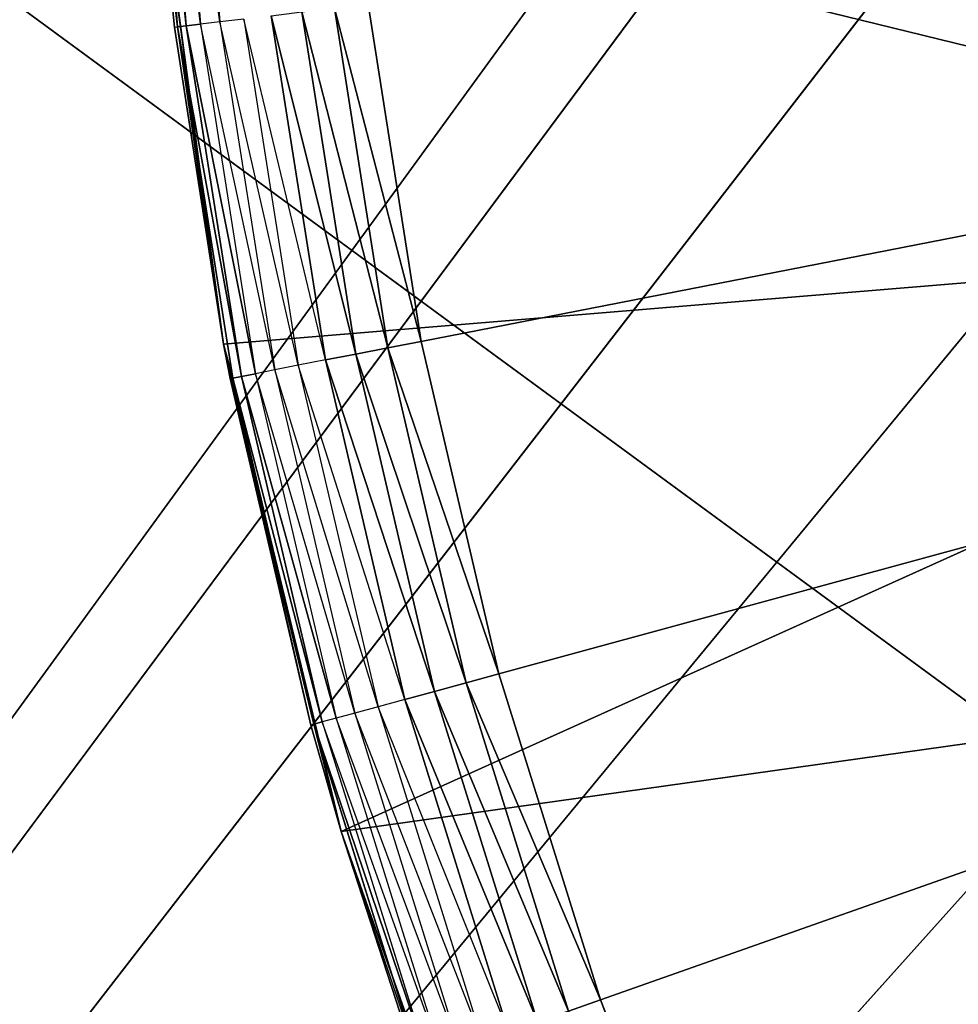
# Model space of a CAD drawing. Extents: x 0 to 6, y 0.1 to 15.2.
# Tile 30 of 256: x 0.5177 to 0.6141, y 0.9154 to 1.0165. Entities that reach past the tile are written whole.
import ezdxf

# ---------------------------------------------------------------- set-up
doc = ezdxf.new("R2010")
doc.units = 0
doc.header["$LTSCALE"] = 2.54
doc.layers.get('0').update_dxf_attribs({"color": 13, "linetype": 'CONTINUOUS'})

# ---------------------------------------------------------------- blocks, each defined once
blk = doc.blocks.new('UCHWYT_NA__CI_GACZK__GIUMI')
at = {"color": 0}
for p, q in [((1.53, 0.2755, 4.116), (0.03, 1.3755, 4.116)), ((1.53, 0.2755, 4.116), (0.03, 1.3755, 4.116)), ((0.73555, 1.2455, 1.516), (0.03, 0.2755, 1.516)), ((0.73555, 1.2455, 1.516), (0.03, 0.2755, 1.516)), ((0.7105, 1.19179, 1.516), (0.03, 0.2755, 1.516)), ((0.7105, 1.19179, 1.516), (0.03, 0.2755, 1.516)), ((0.7105, 1.19179, 1.616), (0.03, 0.2755, 1.616)), ((0.7105, 1.19179, 1.616), (0.03, 0.2755, 1.616)), ((0.03, 0.2755, 1.516), (0.69517, 1.13454, 1.516)), ((0.03, 0.2755, 1.516), (0.69517, 1.13454, 1.516)), ((0.69517, 1.13454, 1.616), (0.03, 0.2755, 1.616)), ((0.69517, 1.13454, 1.616), (0.03, 0.2755, 1.616)), ((0.69, 1.0755, 1.516), (0.03, 0.2755, 1.516)), ((0.69, 1.0755, 1.516), (0.03, 0.2755, 1.516)), ((0.69, 1.0755, 1.616), (0.03, 0.2755, 1.616)), ((0.69, 1.0755, 1.616), (0.03, 0.2755, 1.616)), ((0.5589, 0.9835, 1.316), (1.03, 1.0755, 1.316)), ((0.5589, 0.9835, 1.316), (1.03, 1.0755, 1.316)), ((0.56687, 0.94936, 1.316), (1.03, 1.0755, 1.316)), ((0.56687, 0.94936, 1.316), (1.03, 1.0755, 1.316)), ((1.03, 1.0755, 1.316), (0.57731, 0.91589, 1.316)), ((1.03, 1.0755, 1.316), (0.57731, 0.91589, 1.316)), ((0.53085, 1.05216, 1.33253), (0.53388, 1.01578, 1.33253)), ((0.53478, 1.01589, 1.32916), (0.53085, 1.05216, 1.33253)), ((0.53478, 1.01589, 1.32916), (0.53085, 1.05216, 1.33253)), ((0.53085, 1.05216, 1.33253), (0.53388, 1.01578, 1.33253)), ((0.53175, 1.0522, 1.32916), (0.53478, 1.01589, 1.32916)), ((0.53624, 1.01607, 1.326), (0.53175, 1.0522, 1.32916)), ((0.53624, 1.01607, 1.326), (0.53175, 1.0522, 1.32916)), ((0.53175, 1.0522, 1.32916), (0.53478, 1.01589, 1.32916)), ((0.53823, 1.01631, 1.32314), (0.53322, 1.05227, 1.326)), ((0.53322, 1.05227, 1.326), (0.53624, 1.01607, 1.326)), ((0.53522, 1.05236, 1.32314), (0.53823, 1.01631, 1.32314)), ((0.53859, 0.9832, 1.516), (0.53171, 1.03421, 1.516)), ((0.53171, 1.03421, 1.516), (0.53358, 1.01575, 1.336)), ((0.53171, 1.03421, 1.516), (0.53358, 1.01575, 1.336)), ((0.53171, 1.03421, 1.336), (0.53358, 1.01575, 1.336)), ((0.53171, 1.03421, 1.516), (0.68922, 0.99567, 1.516)), ((0.53859, 0.9832, 1.516), (0.53171, 1.03421, 1.516)), ((0.53171, 1.03421, 1.516), (0.68922, 0.99567, 1.516)), ((0.53171, 1.03421, 1.336), (0.53388, 1.01578, 1.33253)), ((0.5589, 0.9835, 1.316), (0.55344, 1.01814, 1.316)), ((0.5589, 0.9835, 1.316), (0.55344, 1.01814, 1.316)), ((0.54665, 1.01732, 1.31721), (0.55218, 0.98219, 1.31721)), ((0.55549, 0.98284, 1.3163), (0.54665, 1.01732, 1.31721)), ((0.55549, 0.98284, 1.3163), (0.54665, 1.01732, 1.31721)), ((0.54665, 1.01732, 1.31721), (0.55218, 0.98219, 1.31721)), ((0.54999, 1.01772, 1.3163), (0.55549, 0.98284, 1.3163)), ((0.5589, 0.9835, 1.316), (0.54999, 1.01772, 1.3163)), ((0.5589, 0.9835, 1.316), (0.54999, 1.01772, 1.3163)), ((0.54999, 1.01772, 1.3163), (0.55549, 0.98284, 1.3163)), ((0.69517, 1.01646, 1.516), (0.03, 0.2755, 1.516)), ((0.69517, 1.01646, 1.516), (0.03, 0.2755, 1.516)), ((0.03, 0.2755, 1.616), (0.69517, 1.01646, 1.616)), ((0.03, 0.2755, 1.616), (0.69517, 1.01646, 1.616)), ((0.53823, 1.01631, 1.32314), (0.53624, 1.01607, 1.326)), ((0.54068, 1.0166, 1.32068), (0.53823, 1.01631, 1.32314)), ((0.53823, 1.01631, 1.32314), (0.54386, 0.98057, 1.32314)), ((0.54628, 0.98104, 1.32068), (0.53823, 1.01631, 1.32314)), ((0.54068, 1.0166, 1.32068), (0.54628, 0.98104, 1.32068)), ((0.54908, 0.98159, 1.31868), (0.54068, 1.0166, 1.32068)), ((0.55218, 0.98219, 1.31721), (0.54351, 1.01694, 1.31868)), ((0.55218, 0.98219, 1.31721), (0.54351, 1.01694, 1.31868)), ((0.54351, 1.01694, 1.31868), (0.54908, 0.98159, 1.31868)), ((0.53358, 1.01575, 1.336), (0.53388, 1.01578, 1.33253)), ((0.53859, 0.9832, 1.516), (0.53358, 1.01575, 1.336)), ((0.53358, 1.01575, 1.336), (0.53859, 0.9832, 1.336)), ((0.53859, 0.9832, 1.516), (0.53358, 1.01575, 1.336)), ((0.53358, 1.01575, 1.336), (0.53859, 0.9832, 1.336)), ((0.53478, 1.01589, 1.32916), (0.53388, 1.01578, 1.33253)), ((0.53478, 1.01589, 1.32916), (0.53388, 1.01578, 1.33253)), ((0.53859, 0.9832, 1.336), (0.53388, 1.01578, 1.33253)), ((0.53388, 1.01578, 1.33253), (0.53957, 0.97973, 1.33253)), ((0.53859, 0.9832, 1.336), (0.53388, 1.01578, 1.33253)), ((0.54045, 0.9799, 1.32916), (0.53388, 1.01578, 1.33253)), ((0.54045, 0.9799, 1.32916), (0.53388, 1.01578, 1.33253)), ((0.53388, 1.01578, 1.33253), (0.53957, 0.97973, 1.33253)), ((0.53624, 1.01607, 1.326), (0.53478, 1.01589, 1.32916)), ((0.53624, 1.01607, 1.326), (0.53478, 1.01589, 1.32916)), ((0.53478, 1.01589, 1.32916), (0.54045, 0.9799, 1.32916)), ((0.5419, 0.98018, 1.326), (0.53478, 1.01589, 1.32916)), ((0.5419, 0.98018, 1.326), (0.53478, 1.01589, 1.32916)), ((0.53478, 1.01589, 1.32916), (0.54045, 0.9799, 1.32916)), ((0.54386, 0.98057, 1.32314), (0.53624, 1.01607, 1.326)), ((0.53624, 1.01607, 1.326), (0.5419, 0.98018, 1.326)), ((0.53859, 0.9832, 1.516), (0.68922, 0.99567, 1.516)), ((0.53859, 0.9832, 1.516), (0.68922, 0.99567, 1.516)), ((0.55069, 0.93316, 1.516), (0.68922, 0.99567, 1.516)), ((0.55069, 0.93316, 1.516), (0.68922, 0.99567, 1.516)), ((0.53859, 0.9832, 1.336), (0.53859, 0.9832, 1.516)), ((0.53859, 0.9832, 1.336), (0.53927, 0.97967, 1.336)), ((0.53927, 0.97967, 1.336), (0.53859, 0.9832, 1.516)), ((0.53859, 0.9832, 1.336), (0.53859, 0.9832, 1.516)), ((0.53927, 0.97967, 1.336), (0.53859, 0.9832, 1.516)), ((0.54757, 0.9441, 1.336), (0.53859, 0.9832, 1.516)), ((0.54757, 0.9441, 1.336), (0.53859, 0.9832, 1.516)), ((0.55069, 0.93316, 1.516), (0.53859, 0.9832, 1.516)), ((0.55069, 0.93316, 1.516), (0.53859, 0.9832, 1.516)), ((0.53859, 0.9832, 1.336), (0.53957, 0.97973, 1.33253)), ((0.55549, 0.98284, 1.3163), (0.55218, 0.98219, 1.31721)), ((0.55549, 0.98284, 1.3163), (0.55218, 0.98219, 1.31721)), ((0.5589, 0.9835, 1.316), (0.55549, 0.98284, 1.3163)), ((0.5589, 0.9835, 1.316), (0.55549, 0.98284, 1.3163)), ((0.55549, 0.98284, 1.3163), (0.56352, 0.94845, 1.3163)), ((0.56687, 0.94936, 1.316), (0.55549, 0.98284, 1.3163)), ((0.56687, 0.94936, 1.316), (0.55549, 0.98284, 1.3163)), ((0.55549, 0.98284, 1.3163), (0.56352, 0.94845, 1.3163)), ((0.56687, 0.94936, 1.316), (0.5589, 0.9835, 1.316)), ((0.56687, 0.94936, 1.316), (0.5589, 0.9835, 1.316)), ((0.55218, 0.98219, 1.31721), (0.54908, 0.98159, 1.31868)), ((0.55218, 0.98219, 1.31721), (0.54908, 0.98159, 1.31868)), ((0.55218, 0.98219, 1.31721), (0.56027, 0.94756, 1.31721)), ((0.56352, 0.94845, 1.3163), (0.55218, 0.98219, 1.31721)), ((0.56352, 0.94845, 1.3163), (0.55218, 0.98219, 1.31721)), ((0.55218, 0.98219, 1.31721), (0.56027, 0.94756, 1.31721)), ((0.54628, 0.98104, 1.32068), (0.54386, 0.98057, 1.32314)), ((0.54908, 0.98159, 1.31868), (0.54628, 0.98104, 1.32068)), ((0.54628, 0.98104, 1.32068), (0.55447, 0.94598, 1.32068)), ((0.55722, 0.94673, 1.31868), (0.54628, 0.98104, 1.32068)), ((0.56027, 0.94756, 1.31721), (0.54908, 0.98159, 1.31868)), ((0.56027, 0.94756, 1.31721), (0.54908, 0.98159, 1.31868)), ((0.54908, 0.98159, 1.31868), (0.55722, 0.94673, 1.31868)), ((0.53927, 0.97967, 1.336), (0.53957, 0.97973, 1.33253)), ((0.54045, 0.9799, 1.32916), (0.53957, 0.97973, 1.33253)), ((0.54045, 0.9799, 1.32916), (0.53957, 0.97973, 1.33253)), ((0.53957, 0.97973, 1.33253), (0.54787, 0.94418, 1.33253)), ((0.54874, 0.94442, 1.32916), (0.53957, 0.97973, 1.33253)), ((0.54874, 0.94442, 1.32916), (0.53957, 0.97973, 1.33253)), ((0.53957, 0.97973, 1.33253), (0.54787, 0.94418, 1.33253)), ((0.5419, 0.98018, 1.326), (0.54045, 0.9799, 1.32916)), ((0.5419, 0.98018, 1.326), (0.54045, 0.9799, 1.32916)), ((0.54045, 0.9799, 1.32916), (0.54874, 0.94442, 1.32916)), ((0.55016, 0.94481, 1.326), (0.54045, 0.9799, 1.32916)), ((0.55016, 0.94481, 1.326), (0.54045, 0.9799, 1.32916)), ((0.54045, 0.9799, 1.32916), (0.54874, 0.94442, 1.32916)), ((0.54386, 0.98057, 1.32314), (0.5419, 0.98018, 1.326)), ((0.55209, 0.94533, 1.32314), (0.5419, 0.98018, 1.326)), ((0.5419, 0.98018, 1.326), (0.55016, 0.94481, 1.326)), ((0.54386, 0.98057, 1.32314), (0.55209, 0.94533, 1.32314)), ((0.55447, 0.94598, 1.32068), (0.54386, 0.98057, 1.32314)), ((0.53927, 0.97967, 1.336), (0.54757, 0.9441, 1.336)), ((0.53927, 0.97967, 1.336), (0.54757, 0.9441, 1.336)), ((0.53927, 0.97967, 1.336), (0.54787, 0.94418, 1.33253)), ((0.53927, 0.97967, 1.336), (0.54787, 0.94418, 1.33253)), ((0.55069, 0.93316, 1.516), (0.70162, 0.9544, 1.516)), ((0.55069, 0.93316, 1.516), (0.70162, 0.9544, 1.516)), ((0.56687, 0.94936, 1.316), (0.56352, 0.94845, 1.3163)), ((0.56687, 0.94936, 1.316), (0.56352, 0.94845, 1.3163)), ((0.57731, 0.91589, 1.316), (0.56687, 0.94936, 1.316)), ((0.57731, 0.91589, 1.316), (0.56687, 0.94936, 1.316)), ((0.56352, 0.94845, 1.3163), (0.56027, 0.94756, 1.31721)), ((0.56352, 0.94845, 1.3163), (0.56027, 0.94756, 1.31721)), ((0.56352, 0.94845, 1.3163), (0.57404, 0.91474, 1.3163)), ((0.57731, 0.91589, 1.316), (0.56352, 0.94845, 1.3163)), ((0.57731, 0.91589, 1.316), (0.56352, 0.94845, 1.3163)), ((0.56352, 0.94845, 1.3163), (0.57404, 0.91474, 1.3163)), ((0.56027, 0.94756, 1.31721), (0.55722, 0.94673, 1.31868)), ((0.56027, 0.94756, 1.31721), (0.55722, 0.94673, 1.31868)), ((0.56027, 0.94756, 1.31721), (0.57086, 0.91362, 1.31721)), ((0.57404, 0.91474, 1.3163), (0.56027, 0.94756, 1.31721)), ((0.57404, 0.91474, 1.3163), (0.56027, 0.94756, 1.31721)), ((0.56027, 0.94756, 1.31721), (0.57086, 0.91362, 1.31721)), ((0.55722, 0.94673, 1.31868), (0.55447, 0.94598, 1.32068)), ((0.57086, 0.91362, 1.31721), (0.55722, 0.94673, 1.31868)), ((0.57086, 0.91362, 1.31721), (0.55722, 0.94673, 1.31868)), ((0.55722, 0.94673, 1.31868), (0.56788, 0.91256, 1.31868)), ((0.55209, 0.94533, 1.32314), (0.55016, 0.94481, 1.326)), ((0.55447, 0.94598, 1.32068), (0.55209, 0.94533, 1.32314)), ((0.55209, 0.94533, 1.32314), (0.56286, 0.9108, 1.32314)), ((0.56519, 0.91162, 1.32068), (0.55209, 0.94533, 1.32314)), ((0.55447, 0.94598, 1.32068), (0.56519, 0.91162, 1.32068)), ((0.56788, 0.91256, 1.31868), (0.55447, 0.94598, 1.32068)), ((0.54874, 0.94442, 1.32916), (0.54787, 0.94418, 1.33253)), ((0.54874, 0.94442, 1.32916), (0.54787, 0.94418, 1.33253)), ((0.55016, 0.94481, 1.326), (0.54874, 0.94442, 1.32916)), ((0.56098, 0.91013, 1.326), (0.54874, 0.94442, 1.32916)), ((0.54874, 0.94442, 1.32916), (0.55959, 0.90964, 1.32916)), ((0.55016, 0.94481, 1.326), (0.56098, 0.91013, 1.326)), ((0.56286, 0.9108, 1.32314), (0.55016, 0.94481, 1.326)), ((0.54757, 0.9441, 1.336), (0.54787, 0.94418, 1.33253)), ((0.54757, 0.9441, 1.336), (0.55069, 0.93316, 1.516)), ((0.54757, 0.9441, 1.336), (0.55069, 0.93316, 1.516)), ((0.54757, 0.9441, 1.336), (0.55069, 0.93316, 1.336)), ((0.55069, 0.93316, 1.336), (0.54787, 0.94418, 1.33253)), ((0.54787, 0.94418, 1.33253), (0.55874, 0.90934, 1.33253)), ((0.55959, 0.90964, 1.32916), (0.54787, 0.94418, 1.33253)), ((0.55959, 0.90964, 1.32916), (0.54787, 0.94418, 1.33253)), ((0.54787, 0.94418, 1.33253), (0.55874, 0.90934, 1.33253)), ((0.56786, 0.88463, 1.516), (0.55069, 0.93316, 1.516)), ((0.55069, 0.93316, 1.516), (0.55845, 0.90924, 1.336)), ((0.55069, 0.93316, 1.516), (0.55845, 0.90924, 1.336)), ((0.55069, 0.93316, 1.516), (0.55069, 0.93316, 1.336)), ((0.55069, 0.93316, 1.336), (0.55845, 0.90924, 1.336)), ((0.55069, 0.93316, 1.516), (0.55069, 0.93316, 1.336)), ((0.56786, 0.88463, 1.516), (0.55069, 0.93316, 1.516)), ((0.55874, 0.90934, 1.33253), (0.55069, 0.93316, 1.336)), ((0.57731, 0.91589, 1.316), (0.57404, 0.91474, 1.3163)), ((0.57731, 0.91589, 1.316), (0.57404, 0.91474, 1.3163)), ((0.59017, 0.88327, 1.316), (0.57731, 0.91589, 1.316)), ((0.59017, 0.88327, 1.316), (0.57731, 0.91589, 1.316))]:
    blk.add_line(p, q, dxfattribs=at)
mesh = blk.add_polyface(dxfattribs=at)
corners = [(0.73555, 1.2455, 1.516), (0.03, 0.2755, 1.516), (0.03, 14.8755, 1.516)]
mesh.append_faces([[corners[k] for k in face] for face in [(0, 1, 2)]], dxfattribs={"color": 0})
mesh = blk.add_polyface(dxfattribs=at)
corners = [(0.7105, 1.19179, 1.616), (0.03, 14.8755, 1.616), (0.03, 0.2755, 1.616)]
mesh.append_faces([[corners[k] for k in face] for face in [(0, 1, 2)]], dxfattribs={"color": 0})
mesh = blk.add_polyface(dxfattribs=at)
corners = [(1.53, 0.2755, 4.116), (0.03, 1.3755, 4.116), (0.03, 0.2755, 4.116)]
mesh.append_faces([[corners[k] for k in face] for face in [(0, 1, 2)]], dxfattribs={"color": 0})
mesh = blk.add_polyface(dxfattribs=at)
corners = [(1.53, 1.3755, 4.116), (0.03, 1.3755, 4.116), (1.53, 0.2755, 4.116)]
mesh.append_faces([[corners[k] for k in face] for face in [(0, 1, 2)]], dxfattribs={"color": 0})
mesh = blk.add_polyface(dxfattribs=at)
corners = [(1.53, 0.2755, 4.016), (0.03, 0.2755, 4.016), (1.53, 1.3755, 4.016)]
mesh.append_faces([[corners[k] for k in face] for face in [(0, 1, 2)]], dxfattribs={"color": 0})
mesh = blk.add_polyface(dxfattribs=at)
corners = [(1.53, 1.3755, 4.016), (0.03, 0.2755, 4.016), (0.03, 1.3755, 4.016)]
mesh.append_faces([[corners[k] for k in face] for face in [(0, 1, 2)]], dxfattribs={"color": 0})
mesh = blk.add_polyface(dxfattribs=at)
corners = [(0.73555, 1.2455, 1.516), (0.7105, 1.19179, 1.516), (0.03, 0.2755, 1.516)]
mesh.append_faces([[corners[k] for k in face] for face in [(0, 1, 2)]], dxfattribs={"color": 0})
mesh = blk.add_polyface(dxfattribs=at)
corners = [(0.7105, 1.19179, 1.516), (0.69517, 1.13454, 1.516), (0.03, 0.2755, 1.516)]
mesh.append_faces([[corners[k] for k in face] for face in [(0, 1, 2)]], dxfattribs={"color": 0})
mesh = blk.add_polyface(dxfattribs=at)
corners = [(0.7105, 1.19179, 1.616), (0.03, 0.2755, 1.616), (0.69517, 1.13454, 1.616)]
mesh.append_faces([[corners[k] for k in face] for face in [(0, 1, 2)]], dxfattribs={"color": 0})
mesh = blk.add_polyface(dxfattribs=at)
corners = [(0.69517, 1.13454, 1.516), (0.69, 1.0755, 1.516), (0.03, 0.2755, 1.516)]
mesh.append_faces([[corners[k] for k in face] for face in [(0, 1, 2)]], dxfattribs={"color": 0})
mesh = blk.add_polyface(dxfattribs=at)
corners = [(0.69517, 1.13454, 1.616), (0.03, 0.2755, 1.616), (0.69, 1.0755, 1.616)]
mesh.append_faces([[corners[k] for k in face] for face in [(0, 1, 2)]], dxfattribs={"color": 0})
mesh = blk.add_polyface(dxfattribs=at)
corners = [(0.69517, 1.01646, 1.516), (0.03, 0.2755, 1.516), (0.69, 1.0755, 1.516)]
mesh.append_faces([[corners[k] for k in face] for face in [(0, 1, 2)]], dxfattribs={"color": 0})
mesh = blk.add_polyface(dxfattribs=at)
corners = [(0.69517, 1.01646, 1.616), (0.69, 1.0755, 1.616), (0.03, 0.2755, 1.616)]
mesh.append_faces([[corners[k] for k in face] for face in [(0, 1, 2)]], dxfattribs={"color": 0})
mesh = blk.add_polyface(dxfattribs=at)
corners = [(1.03, 1.0755, 1.316), (0.5589, 0.9835, 1.316), (0.55344, 1.01814, 1.316)]
mesh.append_faces([[corners[k] for k in face] for face in [(0, 1, 2)]], dxfattribs={"color": 0})
mesh = blk.add_polyface(dxfattribs=at)
corners = [(1.03, 1.0755, 1.316), (0.56687, 0.94936, 1.316), (0.5589, 0.9835, 1.316)]
mesh.append_faces([[corners[k] for k in face] for face in [(0, 1, 2)]], dxfattribs={"color": 0})
mesh = blk.add_polyface(dxfattribs=at)
corners = [(1.03, 1.0755, 1.316), (0.57731, 0.91589, 1.316), (0.56687, 0.94936, 1.316)]
mesh.append_faces([[corners[k] for k in face] for face in [(0, 1, 2)]], dxfattribs={"color": 0})
mesh = blk.add_polyface(dxfattribs=at)
corners = [(1.03, 1.0755, 1.316), (0.59017, 0.88327, 1.316), (0.57731, 0.91589, 1.316)]
mesh.append_faces([[corners[k] for k in face] for face in [(0, 1, 2)]], dxfattribs={"color": 0})
mesh = blk.add_polyface(dxfattribs=at)
corners = [(1.03, 1.0755, 1.316), (0.60538, 0.85168, 1.316), (0.59017, 0.88327, 1.316)]
mesh.append_faces([[corners[k] for k in face] for face in [(0, 1, 2)]], dxfattribs={"color": 0})
mesh = blk.add_polyface(dxfattribs=at)
corners = [(1.03, 1.0755, 1.316), (0.62285, 0.82128, 1.316), (0.60538, 0.85168, 1.316)]
mesh.append_faces([[corners[k] for k in face] for face in [(0, 1, 2)]], dxfattribs={"color": 0})
mesh = blk.add_polyface(dxfattribs=at)
corners = [(0.53175, 1.0522, 1.32916), (0.53478, 1.01589, 1.32916), (0.53085, 1.05216, 1.33253)]
mesh.append_faces([[corners[k] for k in face] for face in [(0, 1, 2)]], dxfattribs={"color": 0})
mesh = blk.add_polyface(dxfattribs=at)
corners = [(0.53085, 1.05216, 1.33253), (0.53388, 1.01578, 1.33253), (0.53171, 1.03421, 1.336)]
mesh.append_faces([[corners[k] for k in face] for face in [(0, 1, 2)]], dxfattribs={"color": 0})
mesh = blk.add_polyface(dxfattribs=at)
corners = [(0.53085, 1.05216, 1.33253), (0.53478, 1.01589, 1.32916), (0.53388, 1.01578, 1.33253)]
mesh.append_faces([[corners[k] for k in face] for face in [(0, 1, 2)]], dxfattribs={"color": 0})
mesh = blk.add_polyface(dxfattribs=at)
corners = [(0.53322, 1.05227, 1.326), (0.53624, 1.01607, 1.326), (0.53175, 1.0522, 1.32916)]
mesh.append_faces([[corners[k] for k in face] for face in [(0, 1, 2)]], dxfattribs={"color": 0})
mesh = blk.add_polyface(dxfattribs=at)
corners = [(0.53175, 1.0522, 1.32916), (0.53624, 1.01607, 1.326), (0.53478, 1.01589, 1.32916)]
mesh.append_faces([[corners[k] for k in face] for face in [(0, 1, 2)]], dxfattribs={"color": 0})
mesh = blk.add_polyface(dxfattribs=at)
corners = [(0.68922, 0.99567, 1.516), (0.682, 1.03816, 1.516), (0.53171, 1.03421, 1.516)]
mesh.append_faces([[corners[k] for k in face] for face in [(0, 1, 2)]], dxfattribs={"color": 0})
mesh = blk.add_polyface(dxfattribs=at)
corners = [(0.53171, 1.03421, 1.516), (0.53358, 1.01575, 1.336), (0.53859, 0.9832, 1.516)]
mesh.append_faces([[corners[k] for k in face] for face in [(0, 1, 2)]], dxfattribs={"color": 0})
mesh = blk.add_polyface(dxfattribs=at)
corners = [(0.53171, 1.03421, 1.336), (0.53358, 1.01575, 1.336), (0.53171, 1.03421, 1.516)]
mesh.append_faces([[corners[k] for k in face] for face in [(0, 1, 2)]], dxfattribs={"color": 0})
mesh = blk.add_polyface(dxfattribs=at)
corners = [(0.68922, 0.99567, 1.516), (0.53171, 1.03421, 1.516), (0.53859, 0.9832, 1.516)]
mesh.append_faces([[corners[k] for k in face] for face in [(0, 1, 2)]], dxfattribs={"color": 0})
mesh = blk.add_polyface(dxfattribs=at)
corners = [(0.5589, 0.9835, 1.316), (0.54999, 1.01772, 1.3163), (0.55344, 1.01814, 1.316)]
mesh.append_faces([[corners[k] for k in face] for face in [(0, 1, 2)]], dxfattribs={"color": 0})
mesh = blk.add_polyface(dxfattribs=at)
corners = [(0.55218, 0.98219, 1.31721), (0.54351, 1.01694, 1.31868), (0.54665, 1.01732, 1.31721)]
mesh.append_faces([[corners[k] for k in face] for face in [(0, 1, 2)]], dxfattribs={"color": 0})
mesh = blk.add_polyface(dxfattribs=at)
corners = [(0.55549, 0.98284, 1.3163), (0.54665, 1.01732, 1.31721), (0.54999, 1.01772, 1.3163)]
mesh.append_faces([[corners[k] for k in face] for face in [(0, 1, 2)]], dxfattribs={"color": 0})
mesh = blk.add_polyface(dxfattribs=at)
corners = [(0.55549, 0.98284, 1.3163), (0.55218, 0.98219, 1.31721), (0.54665, 1.01732, 1.31721)]
mesh.append_faces([[corners[k] for k in face] for face in [(0, 1, 2)]], dxfattribs={"color": 0})
mesh = blk.add_polyface(dxfattribs=at)
corners = [(0.5589, 0.9835, 1.316), (0.55549, 0.98284, 1.3163), (0.54999, 1.01772, 1.3163)]
mesh.append_faces([[corners[k] for k in face] for face in [(0, 1, 2)]], dxfattribs={"color": 0})
mesh = blk.add_polyface(dxfattribs=at)
corners = [(0.7105, 0.95921, 1.516), (0.03, 0.2755, 1.516), (0.69517, 1.01646, 1.516)]
mesh.append_faces([[corners[k] for k in face] for face in [(0, 1, 2)]], dxfattribs={"color": 0})
mesh = blk.add_polyface(dxfattribs=at)
corners = [(0.7105, 0.95921, 1.616), (0.69517, 1.01646, 1.616), (0.03, 0.2755, 1.616)]
mesh.append_faces([[corners[k] for k in face] for face in [(0, 1, 2)]], dxfattribs={"color": 0})
mesh = blk.add_polyface(dxfattribs=at)
corners = [(0.55218, 0.98219, 1.31721), (0.54908, 0.98159, 1.31868), (0.54351, 1.01694, 1.31868)]
mesh.append_faces([[corners[k] for k in face] for face in [(0, 1, 2)]], dxfattribs={"color": 0})
mesh = blk.add_polyface(dxfattribs=at)
corners = [(0.53388, 1.01578, 1.33253), (0.53859, 0.9832, 1.336), (0.53358, 1.01575, 1.336)]
mesh.append_faces([[corners[k] for k in face] for face in [(0, 1, 2)]], dxfattribs={"color": 0})
mesh = blk.add_polyface(dxfattribs=at)
corners = [(0.53358, 1.01575, 1.336), (0.53859, 0.9832, 1.336), (0.53859, 0.9832, 1.516)]
mesh.append_faces([[corners[k] for k in face] for face in [(0, 1, 2)]], dxfattribs={"color": 0})
mesh = blk.add_polyface(dxfattribs=at)
corners = [(0.53478, 1.01589, 1.32916), (0.54045, 0.9799, 1.32916), (0.53388, 1.01578, 1.33253)]
mesh.append_faces([[corners[k] for k in face] for face in [(0, 1, 2)]], dxfattribs={"color": 0})
mesh = blk.add_polyface(dxfattribs=at)
corners = [(0.53388, 1.01578, 1.33253), (0.53957, 0.97973, 1.33253), (0.53859, 0.9832, 1.336)]
mesh.append_faces([[corners[k] for k in face] for face in [(0, 1, 2)]], dxfattribs={"color": 0})
mesh = blk.add_polyface(dxfattribs=at)
corners = [(0.53388, 1.01578, 1.33253), (0.54045, 0.9799, 1.32916), (0.53957, 0.97973, 1.33253)]
mesh.append_faces([[corners[k] for k in face] for face in [(0, 1, 2)]], dxfattribs={"color": 0})
mesh = blk.add_polyface(dxfattribs=at)
corners = [(0.53624, 1.01607, 1.326), (0.5419, 0.98018, 1.326), (0.53478, 1.01589, 1.32916)]
mesh.append_faces([[corners[k] for k in face] for face in [(0, 1, 2)]], dxfattribs={"color": 0})
mesh = blk.add_polyface(dxfattribs=at)
corners = [(0.53478, 1.01589, 1.32916), (0.5419, 0.98018, 1.326), (0.54045, 0.9799, 1.32916)]
mesh.append_faces([[corners[k] for k in face] for face in [(0, 1, 2)]], dxfattribs={"color": 0})
mesh = blk.add_polyface(dxfattribs=at)
corners = [(0.68922, 0.99567, 1.516), (0.53859, 0.9832, 1.516), (0.55069, 0.93316, 1.516)]
mesh.append_faces([[corners[k] for k in face] for face in [(0, 1, 2)]], dxfattribs={"color": 0})
mesh = blk.add_polyface(dxfattribs=at)
corners = [(0.70162, 0.9544, 1.516), (0.68922, 0.99567, 1.516), (0.55069, 0.93316, 1.516)]
mesh.append_faces([[corners[k] for k in face] for face in [(0, 1, 2)]], dxfattribs={"color": 0})
mesh = blk.add_polyface(dxfattribs=at)
corners = [(0.53859, 0.9832, 1.336), (0.53927, 0.97967, 1.336), (0.53859, 0.9832, 1.516)]
mesh.append_faces([[corners[k] for k in face] for face in [(0, 1, 2)]], dxfattribs={"color": 0})
mesh = blk.add_polyface(dxfattribs=at)
corners = [(0.53859, 0.9832, 1.516), (0.53927, 0.97967, 1.336), (0.54757, 0.9441, 1.336)]
mesh.append_faces([[corners[k] for k in face] for face in [(0, 1, 2)]], dxfattribs={"color": 0})
mesh = blk.add_polyface(dxfattribs=at)
corners = [(0.53859, 0.9832, 1.516), (0.54757, 0.9441, 1.336), (0.55069, 0.93316, 1.516)]
mesh.append_faces([[corners[k] for k in face] for face in [(0, 1, 2)]], dxfattribs={"color": 0})
mesh = blk.add_polyface(dxfattribs=at)
corners = [(0.56352, 0.94845, 1.3163), (0.55218, 0.98219, 1.31721), (0.55549, 0.98284, 1.3163)]
mesh.append_faces([[corners[k] for k in face] for face in [(0, 1, 2)]], dxfattribs={"color": 0})
mesh = blk.add_polyface(dxfattribs=at)
corners = [(0.56687, 0.94936, 1.316), (0.55549, 0.98284, 1.3163), (0.5589, 0.9835, 1.316)]
mesh.append_faces([[corners[k] for k in face] for face in [(0, 1, 2)]], dxfattribs={"color": 0})
mesh = blk.add_polyface(dxfattribs=at)
corners = [(0.56687, 0.94936, 1.316), (0.56352, 0.94845, 1.3163), (0.55549, 0.98284, 1.3163)]
mesh.append_faces([[corners[k] for k in face] for face in [(0, 1, 2)]], dxfattribs={"color": 0})
mesh = blk.add_polyface(dxfattribs=at)
corners = [(0.56027, 0.94756, 1.31721), (0.54908, 0.98159, 1.31868), (0.55218, 0.98219, 1.31721)]
mesh.append_faces([[corners[k] for k in face] for face in [(0, 1, 2)]], dxfattribs={"color": 0})
mesh = blk.add_polyface(dxfattribs=at)
corners = [(0.56352, 0.94845, 1.3163), (0.56027, 0.94756, 1.31721), (0.55218, 0.98219, 1.31721)]
mesh.append_faces([[corners[k] for k in face] for face in [(0, 1, 2)]], dxfattribs={"color": 0})
mesh = blk.add_polyface(dxfattribs=at)
corners = [(0.56027, 0.94756, 1.31721), (0.55722, 0.94673, 1.31868), (0.54908, 0.98159, 1.31868)]
mesh.append_faces([[corners[k] for k in face] for face in [(0, 1, 2)]], dxfattribs={"color": 0})
mesh = blk.add_polyface(dxfattribs=at)
corners = [(0.53957, 0.97973, 1.33253), (0.54787, 0.94418, 1.33253), (0.53927, 0.97967, 1.336)]
mesh.append_faces([[corners[k] for k in face] for face in [(0, 1, 2)]], dxfattribs={"color": 0})
mesh = blk.add_polyface(dxfattribs=at)
corners = [(0.54045, 0.9799, 1.32916), (0.54874, 0.94442, 1.32916), (0.53957, 0.97973, 1.33253)]
mesh.append_faces([[corners[k] for k in face] for face in [(0, 1, 2)]], dxfattribs={"color": 0})
mesh = blk.add_polyface(dxfattribs=at)
corners = [(0.53957, 0.97973, 1.33253), (0.54874, 0.94442, 1.32916), (0.54787, 0.94418, 1.33253)]
mesh.append_faces([[corners[k] for k in face] for face in [(0, 1, 2)]], dxfattribs={"color": 0})
mesh = blk.add_polyface(dxfattribs=at)
corners = [(0.5419, 0.98018, 1.326), (0.55016, 0.94481, 1.326), (0.54045, 0.9799, 1.32916)]
mesh.append_faces([[corners[k] for k in face] for face in [(0, 1, 2)]], dxfattribs={"color": 0})
mesh = blk.add_polyface(dxfattribs=at)
corners = [(0.54045, 0.9799, 1.32916), (0.55016, 0.94481, 1.326), (0.54874, 0.94442, 1.32916)]
mesh.append_faces([[corners[k] for k in face] for face in [(0, 1, 2)]], dxfattribs={"color": 0})
mesh = blk.add_polyface(dxfattribs=at)
corners = [(0.53927, 0.97967, 1.336), (0.54787, 0.94418, 1.33253), (0.54757, 0.9441, 1.336)]
mesh.append_faces([[corners[k] for k in face] for face in [(0, 1, 2)]], dxfattribs={"color": 0})
mesh = blk.add_polyface(dxfattribs=at)
corners = [(0.73555, 0.9055, 1.516), (0.03, 0.2755, 1.516), (0.7105, 0.95921, 1.516)]
mesh.append_faces([[corners[k] for k in face] for face in [(0, 1, 2)]], dxfattribs={"color": 0})
mesh = blk.add_polyface(dxfattribs=at)
corners = [(0.73555, 0.9055, 1.616), (0.7105, 0.95921, 1.616), (0.03, 0.2755, 1.616)]
mesh.append_faces([[corners[k] for k in face] for face in [(0, 1, 2)]], dxfattribs={"color": 0})
mesh = blk.add_polyface(dxfattribs=at)
corners = [(0.70162, 0.9544, 1.516), (0.55069, 0.93316, 1.516), (0.56786, 0.88463, 1.516)]
mesh.append_faces([[corners[k] for k in face] for face in [(0, 1, 2)]], dxfattribs={"color": 0})
mesh = blk.add_polyface(dxfattribs=at)
corners = [(0.71899, 0.91496, 1.516), (0.70162, 0.9544, 1.516), (0.56786, 0.88463, 1.516)]
mesh.append_faces([[corners[k] for k in face] for face in [(0, 1, 2)]], dxfattribs={"color": 0})
mesh = blk.add_polyface(dxfattribs=at)
corners = [(0.57731, 0.91589, 1.316), (0.56352, 0.94845, 1.3163), (0.56687, 0.94936, 1.316)]
mesh.append_faces([[corners[k] for k in face] for face in [(0, 1, 2)]], dxfattribs={"color": 0})
mesh = blk.add_polyface(dxfattribs=at)
corners = [(0.57404, 0.91474, 1.3163), (0.56027, 0.94756, 1.31721), (0.56352, 0.94845, 1.3163)]
mesh.append_faces([[corners[k] for k in face] for face in [(0, 1, 2)]], dxfattribs={"color": 0})
mesh = blk.add_polyface(dxfattribs=at)
corners = [(0.57731, 0.91589, 1.316), (0.57404, 0.91474, 1.3163), (0.56352, 0.94845, 1.3163)]
mesh.append_faces([[corners[k] for k in face] for face in [(0, 1, 2)]], dxfattribs={"color": 0})
mesh = blk.add_polyface(dxfattribs=at)
corners = [(0.57086, 0.91362, 1.31721), (0.55722, 0.94673, 1.31868), (0.56027, 0.94756, 1.31721)]
mesh.append_faces([[corners[k] for k in face] for face in [(0, 1, 2)]], dxfattribs={"color": 0})
mesh = blk.add_polyface(dxfattribs=at)
corners = [(0.57404, 0.91474, 1.3163), (0.57086, 0.91362, 1.31721), (0.56027, 0.94756, 1.31721)]
mesh.append_faces([[corners[k] for k in face] for face in [(0, 1, 2)]], dxfattribs={"color": 0})
mesh = blk.add_polyface(dxfattribs=at)
corners = [(0.57086, 0.91362, 1.31721), (0.56788, 0.91256, 1.31868), (0.55722, 0.94673, 1.31868)]
mesh.append_faces([[corners[k] for k in face] for face in [(0, 1, 2)]], dxfattribs={"color": 0})
mesh = blk.add_polyface(dxfattribs=at)
corners = [(0.54874, 0.94442, 1.32916), (0.55959, 0.90964, 1.32916), (0.54787, 0.94418, 1.33253)]
mesh.append_faces([[corners[k] for k in face] for face in [(0, 1, 2)]], dxfattribs={"color": 0})
mesh = blk.add_polyface(dxfattribs=at)
corners = [(0.54757, 0.9441, 1.336), (0.55069, 0.93316, 1.336), (0.55069, 0.93316, 1.516)]
mesh.append_faces([[corners[k] for k in face] for face in [(0, 1, 2)]], dxfattribs={"color": 0})
mesh = blk.add_polyface(dxfattribs=at)
corners = [(0.54787, 0.94418, 1.33253), (0.55874, 0.90934, 1.33253), (0.55069, 0.93316, 1.336)]
mesh.append_faces([[corners[k] for k in face] for face in [(0, 1, 2)]], dxfattribs={"color": 0})
mesh = blk.add_polyface(dxfattribs=at)
corners = [(0.54787, 0.94418, 1.33253), (0.55959, 0.90964, 1.32916), (0.55874, 0.90934, 1.33253)]
mesh.append_faces([[corners[k] for k in face] for face in [(0, 1, 2)]], dxfattribs={"color": 0})
mesh = blk.add_polyface(dxfattribs=at)
corners = [(0.55069, 0.93316, 1.516), (0.55845, 0.90924, 1.336), (0.56786, 0.88463, 1.516)]
mesh.append_faces([[corners[k] for k in face] for face in [(0, 1, 2)]], dxfattribs={"color": 0})
mesh = blk.add_polyface(dxfattribs=at)
corners = [(0.55069, 0.93316, 1.336), (0.55845, 0.90924, 1.336), (0.55069, 0.93316, 1.516)]
mesh.append_faces([[corners[k] for k in face] for face in [(0, 1, 2)]], dxfattribs={"color": 0})
mesh = blk.add_polyface(dxfattribs=at)
corners = [(0.59017, 0.88327, 1.316), (0.57404, 0.91474, 1.3163), (0.57731, 0.91589, 1.316)]
mesh.append_faces([[corners[k] for k in face] for face in [(0, 1, 2)]], dxfattribs={"color": 0})

msp = doc.modelspace()

# ---------------------------------------------------------------- block references
at = {"color": 0}
msp.add_blockref('UCHWYT_NA__CI_GACZK__GIUMI', (0, 0), dxfattribs=at)

doc.saveas('drawing.dxf')
